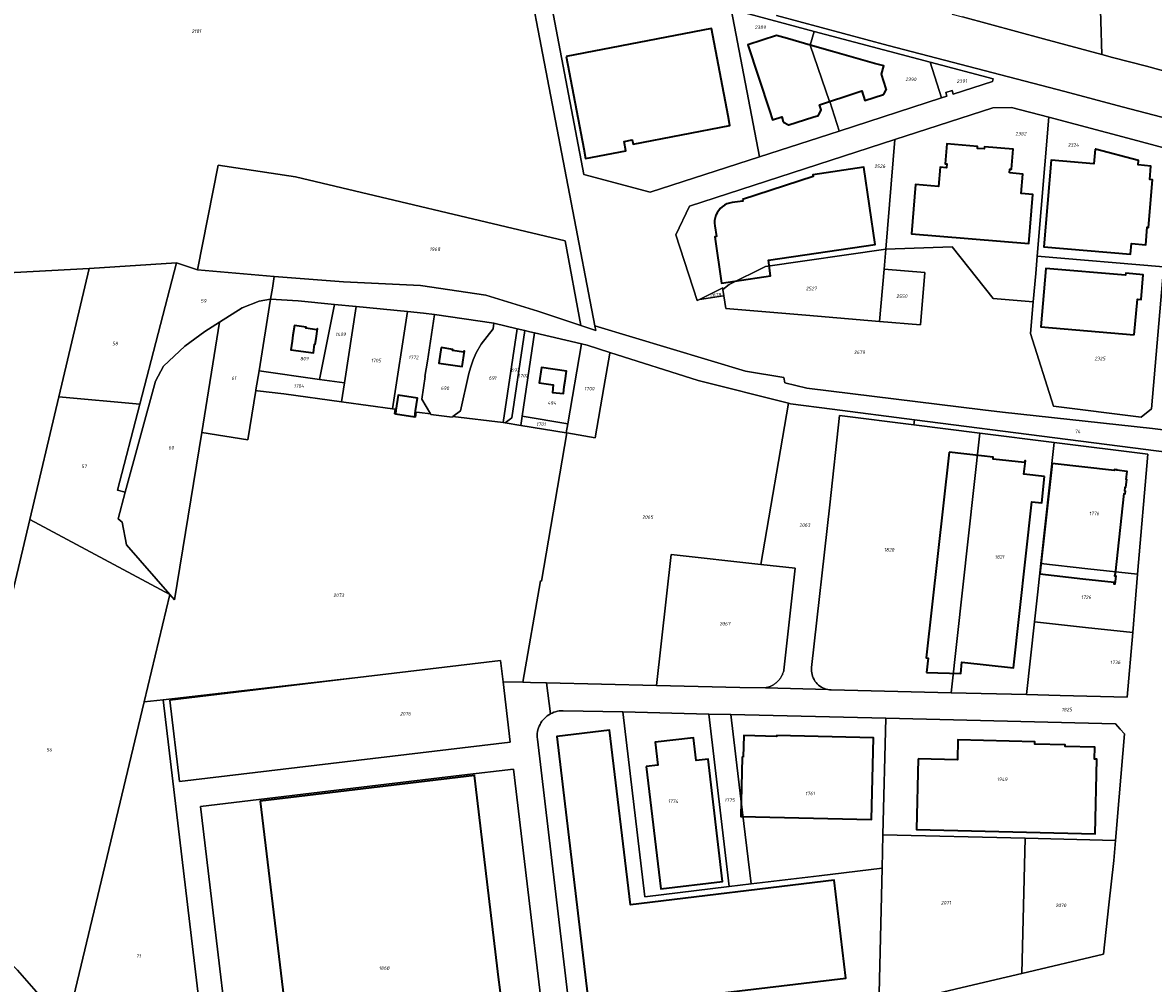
# Model space of a CAD drawing. Extents: x 177930 to 190767, y 381068 to 392034.
# Tile 87 of 256: x 181128 to 181707, y 385150 to 385643. Entities that reach past the tile are written whole.
import ezdxf
from ezdxf.enums import TextEntityAlignment as Align

# ---------------------------------------------------------------- set-up
doc = ezdxf.new("R2010")
doc.units = 0
for name, color, linetype, lineweight in [('B-XX-KG-GRENS_PERCEEL-GV', 150, 'Continuous', 25), ('B-XX-KG-GRENS_PERCEEL-S', 150, 'Continuous', 25), ('B-XX-OG-BEBOUWING-G', 7, 'Continuous', 35)]:
    doc.layers.add(name, color=color, linetype=linetype, lineweight=lineweight)
doc.styles.add('NLCS-ISO', font='NLCS-ISO.ttf', dxfattribs={"height": 1.8})

# ---------------------------------------------------------------- blocks, each defined once
blk = doc.blocks.new('SKG-PERCEELNUMMER-SO')
at = {"layer": 'DefPoints'}
blk.add_point((0, 0), dxfattribs=at)
at = {"style": 'NLCS-ISO', "oblique": 10, "flags": 1}
blk.add_attdef('GEMEENTECODE', text='', height=1.8, dxfattribs=at).set_placement((-0.5, 2.55), align=Align.MIDDLE_RIGHT)
at = {"style": 'NLCS-ISO', "oblique": 10}
blk.add_attdef('PERCEELNUMMER', text='', height=1.8, dxfattribs=at).set_placement((0, 0), align=Align.MIDDLE_CENTER)
at = {"style": 'NLCS-ISO', "oblique": 10, "flags": 1}
blk.add_attdef('SECTIE', text='', height=1.8, dxfattribs=at).set_placement((0.5, 2.5), align=Align.MIDDLE_LEFT)

msp = doc.modelspace()

# ---------------------------------------------------------------- linework, layer by layer
at = {"layer": 'B-XX-KG-GRENS_PERCEEL-GV'}
for points in [[(181078.964, 385512.15), (181161.911, 385516.546), (181206.707, 385519.398), (181217.374, 385515.92), (181228.012, 385569.441), (181267.585, 385563.533), (181405.758, 385530.744), (181413.844, 385487.385), (181421.437, 385484.855), (181420.986, 385487.199), (181384.614, 385677.023), (181326.589, 385690.989), (181305.32, 385696.17), (181249.602, 385711.538), (181185.516, 385729.489), (181109.485, 385751.747)], [(181384.614, 385677.023), (181420.986, 385487.199), (181498.064, 385464.019), (181517.783, 385460.727), (181518.196, 385457.958), (181529.604, 385455.312), (181619.637, 385444.143), (181629.789, 385442.884), (181706.563, 385434.526), (181757.499, 385428.32)], [(181715.332, 385593.055), (181691.009, 385599.443), (181661.597, 385607.235), (181571.258, 385630.862), (181514.055, 385646.216)], [(181514.055, 385646.216), (181571.258, 385630.862), (181661.597, 385607.235), (181691.009, 385599.443), (181715.332, 385593.055), (181831.343, 385562.487), (181831.92, 385564.655), (181840.296, 385562.428), (181844.713, 385561.253), (181843.134, 385580.297), (181836.873, 385581.962), (181831.844, 385583.299), (181832.309, 385585.051), (181829.153, 385585.891), (181816.345, 385589.385), (181795.008, 385595.205), (181757.016, 385605.589), (181729.084, 385613.159), (181722.163, 385615.074), (181703.564, 385620.221), (181686.146, 385624.767), (181680.623, 385626.26), (181650.766, 385634.331), (181609.279, 385645.437)], [(181712.157, 385516.142), (181706.14, 385444.721), (181700.702, 385440.357), (181655.795, 385445.968), (181644.171, 385483.211), (181645.538, 385499.414), (181645.521, 385499.415), (181625.017, 385501.154), (181604.04, 385527.622), (181569.913, 385526.425), (181569.063, 385516.279), (181569.133, 385516.273), (181590.011, 385514.445), (181587.72, 385487.634), (181566.813, 385489.404), (181528.95, 385492.609), (181488.024, 385496.074), (181487.05, 385502.551), (181486.817, 385502.516), (181474.512, 385500.69), (181473.297, 385500.084), (181462.412, 385533.881), (181469.441, 385548.484), (181574.644, 385582.588), (181624.788, 385598.856), (181634.372, 385599.116), (181653.503, 385594.07), (181696.481, 385582.661), (181712.403, 385578.434)], [(181757.499, 385428.32), (181706.563, 385434.526), (181629.789, 385442.884), (181619.637, 385444.143), (181529.604, 385455.312), (181518.196, 385457.958), (181517.783, 385460.727), (181498.064, 385464.019), (181420.986, 385487.199), (181421.437, 385484.855), (181413.844, 385487.385), (181391.666, 385494.775), (181365.046, 385502.907), (181331.664, 385507.867), (181292.117, 385509.791), (181256.628, 385512.47), (181255.835, 385506.414), (181254.886, 385500.879), (181268.94, 385499.989), (181287.553, 385498.187), (181298.76, 385497.101), (181324.93, 385494.568), (181333.166, 385493.733), (181338.788, 385492.915), (181369.2, 385488.491), (181381.218, 385485.716), (181385.129, 385484.814), (181387.718, 385484.171), (181389.975, 385483.646), (181414.15, 385477.902), (181416.931, 385477.242), (181428.595, 385473.534), (181473.849, 385459.149), (181520.192, 385447.49), (181521.203, 385447.237), (181542.572, 385444.491), (181584.678, 385439.08), (181656.496, 385429.85), (181748.359, 385417.977)], [(181748.359, 385417.977), (181656.496, 385429.85), (181584.678, 385439.08), (181584.391, 385436.427), (181618.191, 385432.158), (181656.298, 385427.456), (181704.151, 385421.411), (181698.979, 385359.9), (181697.737, 385345.12), (181696.462, 385329.981), (181693.684, 385296.994), (181659.369, 385297.842), (181641.965, 385298.272), (181603.418, 385299.134), (181542.038, 385300.638), (181541.19, 385300.689), (181540.35, 385300.81), (181508.338, 385301.618), (181495.291, 385301.948), (181495.217, 385301.95), (181452.508, 385302.945), (181396.207, 385304.257), (181398.186, 385288.37), (181399.049, 385288.799), (181399.942, 385289.163), (181400.859, 385289.46), (181401.796, 385289.689), (181402.747, 385289.847), (181403.707, 385289.934), (181404.671, 385289.95), (181435.239, 385289.321), (181479.291, 385288.242), (181490.655, 385288.025), (181569.954, 385286.074), (181687.593, 385283.181), (181689.99, 385280.528), (181692.172, 385278.111), (181689.475, 385245.773), (181687.622, 385223.492), (181687.619, 385223.453), (181686.77, 385213.254), (181684.254, 385190.569), (181681.445, 385165.189), (181639.617, 385155.316), (181623.542, 385151.522), (181566.374, 385138.029)], [(181411.594, 385106.385), (181391.491, 385275.443), (181391.415, 385276.405), (181391.41, 385277.371), (181391.477, 385278.334), (181391.615, 385279.29), (181391.823, 385280.232), (181392.101, 385281.157), (181392.447, 385282.058), (181392.859, 385282.932), (181393.335, 385283.772), (181393.871, 385284.574), (181394.466, 385285.335), (181395.116, 385286.049), (181395.816, 385286.714), (181396.564, 385287.324), (181397.356, 385287.877), (181398.186, 385288.37), (181396.207, 385304.257), (181387.994, 385304.449), (181384.082, 385304.541), (181373.912, 385304.781), (181377.568, 385273.915), (181208.275, 385253.668), (181203.254, 385295.434), (181296.715, 385306.598), (181296.579, 385306.601), (181296.525, 385306.602), (181199.898, 385295.582), (181235.11, 384998.21)], [(181566.374, 385138.029), (181568.078, 385209.227), (181535.877, 385205.386), (181500.975, 385201.222), (181489.831, 385199.815), (181446.545, 385194.657), (181435.239, 385289.321), (181404.671, 385289.95), (181403.707, 385289.934), (181402.747, 385289.847), (181401.796, 385289.689), (181400.859, 385289.46), (181399.942, 385289.163), (181399.049, 385288.799), (181398.186, 385288.37), (181397.356, 385287.877), (181396.564, 385287.324), (181395.816, 385286.714), (181395.116, 385286.049), (181394.466, 385285.335), (181393.871, 385284.574), (181393.335, 385283.772), (181392.859, 385282.932), (181392.447, 385282.058), (181392.101, 385281.157), (181391.823, 385280.232), (181391.615, 385279.29), (181391.477, 385278.334), (181391.41, 385277.371), (181391.415, 385276.405), (181391.491, 385275.443), (181411.594, 385106.385)], [(181116.873, 385146.346), (181127.917, 385134.042), (181139.993, 385119.066), (181149.562, 385106.441), (181159.226, 385092.465), (181176.035, 385065.167), (181318.936, 384827.917), (181319.596, 384826.781), (181322.653, 384821.517), (181322.711, 384821.421), (181333.394, 384829.946), (181330.487, 384836.269), (181279.604, 384921.782), (181246.925, 384975.816), (181245.18, 384978.579), (181232.341, 384998.914), (181225.385, 385009.931), (181185.926, 385075.377), (181174.189, 385093.796), (181159.659, 385115.024), (181150.212, 385127.425), (181144.378, 385135.085), (181125.133, 385157.06)]]:
    msp.add_lwpolyline(points, dxfattribs=at)
for points in [[(181602.846, 385685.713), (181603.985, 385646.854), (181609.279, 385645.437), (181650.766, 385634.331), (181680.623, 385626.26), (181679.618, 385660.527), (181678.814, 385687.94), (181650.565, 385687.112), (181618.23, 385686.164)], [(181679.618, 385660.527), (181680.623, 385626.26), (181686.146, 385624.767), (181703.564, 385620.221), (181722.163, 385615.074), (181719.958, 385688.783), (181719.947, 385689.146), (181678.814, 385687.94)], [(181415.374, 385564.685), (181396.842, 385661.566), (181426.65, 385667.267), (181490.832, 385649.415), (181533.325, 385638.089), (181592.619, 385622.285), (181624.947, 385613.668), (181624.561, 385612.428), (181604.471, 385605.919), (181603.894, 385607.698), (181600.717, 385606.669), (181601.294, 385604.89), (181598.535, 385603.996), (181546.131, 385587.017), (181505.305, 385573.79), (181449.196, 385555.648)], [(181490.832, 385649.415), (181426.65, 385667.267), (181396.842, 385661.566), (181415.374, 385564.685), (181449.196, 385555.648), (181505.305, 385573.79)], [(181546.131, 385587.017), (181546.077, 385587.188), (181541.339, 385602.219), (181541.054, 385602.127), (181531.311, 385631.021), (181533.325, 385638.089), (181490.832, 385649.415), (181505.305, 385573.79)], [(181592.619, 385622.285), (181533.325, 385638.089), (181531.311, 385631.021), (181541.054, 385602.127), (181541.339, 385602.219), (181546.077, 385587.188), (181546.131, 385587.017), (181598.535, 385603.996)], [(181598.535, 385603.996), (181601.294, 385604.89), (181600.717, 385606.669), (181603.894, 385607.698), (181604.471, 385605.919), (181624.561, 385612.428), (181624.947, 385613.668), (181592.619, 385622.285)], [(181646.766, 385513.968), (181647.52, 385522.908), (181653.503, 385594.07), (181634.372, 385599.116), (181624.788, 385598.856), (181574.644, 385582.588), (181569.913, 385526.425), (181604.04, 385527.622), (181625.017, 385501.154), (181645.521, 385499.415), (181645.538, 385499.414)], [(181716.882, 385572.238), (181712.403, 385578.434), (181696.481, 385582.661), (181653.503, 385594.07), (181647.52, 385522.908), (181712.267, 385517.445), (181713.392, 385530.803)], [(181574.644, 385582.588), (181469.441, 385548.484), (181462.412, 385533.881), (181473.297, 385500.084), (181474.512, 385500.69), (181486.463, 385506.657), (181486.56, 385505.814), (181489.756, 385508.387), (181508.337, 385517.639), (181569.913, 385526.425)], [(181256.628, 385512.47), (181292.117, 385509.791), (181331.664, 385507.867), (181365.046, 385502.907), (181391.666, 385494.775), (181413.844, 385487.385), (181405.758, 385530.744), (181267.585, 385563.533), (181228.012, 385569.441), (181217.374, 385515.92)], [(181569.913, 385526.425), (181508.337, 385517.639), (181489.756, 385508.387), (181486.56, 385505.814), (181486.567, 385505.763), (181487.05, 385502.551), (181488.024, 385496.074), (181528.95, 385492.609), (181566.813, 385489.404), (181569.063, 385516.279)], [(181161.911, 385516.546), (181146.35, 385450.775), (181187.811, 385447.084), (181206.707, 385519.398)], [(181206.707, 385519.398), (181187.811, 385447.084), (181176.362, 385403.048), (181180.438, 385401.986), (181195.934, 385458.834), (181199.976, 385466.514), (181210.876, 385476.801), (181221.216, 385484.359), (181228.666, 385489.064), (181240.299, 385496.397), (181249.009, 385499.807), (181254.886, 385500.879), (181255.835, 385506.414), (181256.628, 385512.47), (181217.374, 385515.92)], [(181646.766, 385513.968), (181645.538, 385499.414), (181644.171, 385483.211), (181655.795, 385445.968), (181700.702, 385440.357), (181706.14, 385444.721), (181712.157, 385516.142), (181712.267, 385517.445), (181647.52, 385522.908)], [(181078.964, 385512.15), (181017.026, 385248.825), (181058.235, 385218.676), (181075.706, 385204.337), (181085.983, 385195.624), (181131.489, 385387.964), (181146.35, 385450.775), (181161.911, 385516.546)], [(181569.133, 385516.273), (181569.063, 385516.279), (181566.813, 385489.404), (181587.72, 385487.634), (181590.011, 385514.445)], [(181486.817, 385502.516), (181487.05, 385502.551), (181486.567, 385505.763), (181486.56, 385505.814), (181486.463, 385506.657), (181474.512, 385500.69)], [(181247.336, 385454.308), (181248.921, 385464.082), (181254.886, 385500.879), (181249.009, 385499.807), (181240.299, 385496.397), (181228.666, 385489.064), (181219.555, 385432.584), (181243.196, 385428.77), (181247.294, 385454.051)], [(181248.921, 385464.082), (181279.961, 385459.701), (181287.553, 385498.187), (181268.94, 385499.989), (181254.886, 385500.879)], [(181287.553, 385498.187), (181279.961, 385459.701), (181292.712, 385457.969), (181298.76, 385497.101)], [(181291.217, 385448.293), (181292.348, 385448.139), (181317.251, 385444.738), (181324.93, 385494.568), (181298.76, 385497.101), (181292.712, 385457.969)], [(181318.698, 385444.539), (181318.304, 385442.088), (181329.002, 385440.436), (181329.414, 385443.005), (181331.068, 385442.727), (181336.746, 385442.052), (181332.254, 385449.534), (181334.005, 385461.172), (181333.936, 385461.182), (181335.143, 385469.074), (181338.788, 385492.915), (181333.166, 385493.733), (181324.93, 385494.568), (181317.251, 385444.738)], [(181203.268, 385349.519), (181205.705, 385346.734), (181219.555, 385432.584), (181228.666, 385489.064), (181221.216, 385484.359), (181210.876, 385476.801), (181199.976, 385466.514), (181195.934, 385458.834), (181180.438, 385401.986), (181176.717, 385388.335), (181178.913, 385386.53), (181181.032, 385374.922)], [(181338.788, 385492.915), (181335.143, 385469.074), (181333.936, 385461.182), (181334.005, 385461.172), (181332.254, 385449.534), (181336.746, 385442.052), (181336.95, 385441.714), (181347.905, 385440.431), (181348.245, 385440.685), (181352.169, 385443.601), (181356.446, 385462.802), (181357.327, 385465.64), (181358.651, 385469.748), (181360.164, 385473.309), (181362.801, 385477.729), (181368.892, 385485.658), (181369.2, 385488.491)], [(181374.069, 385437.614), (181381.218, 385485.716), (181369.2, 385488.491), (181368.892, 385485.658), (181362.801, 385477.729), (181360.164, 385473.309), (181358.651, 385469.748), (181357.327, 385465.64), (181356.446, 385462.802), (181352.169, 385443.601), (181348.245, 385440.685)], [(181374.069, 385437.614), (181375.071, 385437.495), (181378.485, 385440.108), (181385.129, 385484.814), (181381.218, 385485.716)], [(181382.975, 385436.185), (181383.675, 385440.924), (181389.975, 385483.646), (181387.718, 385484.171), (181385.129, 385484.814), (181378.485, 385440.108), (181375.071, 385437.495)], [(181389.975, 385483.646), (181383.675, 385440.924), (181407.044, 385436.93), (181414.15, 385477.902)], [(181421.067, 385429.809), (181425.52, 385455.668), (181428.548, 385473.256), (181428.595, 385473.534), (181416.931, 385477.242), (181414.15, 385477.902), (181407.044, 385436.93), (181406.245, 385432.327), (181406.529, 385432.281)], [(181452.508, 385302.945), (181459.953, 385370.039), (181506.024, 385364.927), (181520.192, 385447.49), (181473.849, 385459.149), (181428.595, 385473.534), (181428.548, 385473.256), (181425.52, 385455.668), (181421.067, 385429.809), (181406.529, 385432.281), (181393.54, 385356.399), (181393.088, 385356.468), (181384.082, 385304.541), (181387.994, 385304.449), (181396.207, 385304.257)], [(181291.217, 385448.293), (181292.712, 385457.969), (181279.961, 385459.701), (181248.921, 385464.082), (181247.336, 385454.308), (181247.294, 385454.051), (181248.107, 385453.955), (181261.642, 385452.344)], [(181331.068, 385442.727), (181329.414, 385443.005), (181329.002, 385440.436), (181318.304, 385442.088), (181318.698, 385444.539), (181317.251, 385444.738), (181292.348, 385448.139), (181291.217, 385448.293), (181261.642, 385452.344), (181248.107, 385453.955), (181247.294, 385454.051), (181243.196, 385428.77), (181219.555, 385432.584), (181205.705, 385346.734), (181203.268, 385349.519), (181190.046, 385294.459), (181199.898, 385295.582), (181296.525, 385306.602), (181296.579, 385306.601), (181296.715, 385306.598), (181372.623, 385315.665), (181373.912, 385304.781), (181384.082, 385304.541), (181393.088, 385356.468), (181393.54, 385356.399), (181406.529, 385432.281), (181406.245, 385432.327), (181382.975, 385436.185), (181375.071, 385437.495), (181374.069, 385437.614), (181348.245, 385440.685), (181347.905, 385440.431), (181336.95, 385441.714), (181336.746, 385442.052)], [(181187.811, 385447.084), (181146.35, 385450.775), (181131.489, 385387.964), (181203.268, 385349.519), (181181.032, 385374.922), (181178.913, 385386.53), (181176.717, 385388.335), (181180.438, 385401.986), (181176.362, 385403.048)], [(181540.35, 385300.81), (181539.468, 385301.015), (181538.607, 385301.297), (181537.774, 385301.654), (181536.976, 385302.082), (181536.218, 385302.579), (181535.507, 385303.14), (181534.848, 385303.762), (181534.246, 385304.439), (181533.706, 385305.166), (181533.232, 385305.938), (181532.828, 385306.749), (181532.496, 385307.592), (181532.24, 385308.461), (181532.061, 385309.349), (181531.961, 385310.249), (181531.94, 385311.155), (181531.999, 385312.059), (181541.264, 385395.488), (181546.344, 385441.233), (181584.391, 385436.427), (181584.678, 385439.08), (181542.572, 385444.491), (181521.203, 385447.237), (181520.192, 385447.49), (181506.024, 385364.927), (181523.563, 385362.981), (181517.763, 385310.718), (181517.666, 385310.324), (181517.555, 385309.934), (181517.431, 385309.547), (181517.294, 385309.165), (181517.143, 385308.788), (181516.98, 385308.417), (181516.804, 385308.051), (181516.616, 385307.691), (181516.415, 385307.338), (181516.203, 385306.993), (181515.979, 385306.654), (181515.743, 385306.324), (181515.496, 385306.002), (181515.238, 385305.688), (181514.97, 385305.384), (181514.691, 385305.089), (181514.403, 385304.803), (181514.104, 385304.528), (181513.797, 385304.263), (181513.48, 385304.009), (181513.155, 385303.766), (181512.822, 385303.534), (181512.482, 385303.313), (181512.133, 385303.105), (181511.778, 385302.908), (181511.417, 385302.724), (181511.049, 385302.552), (181510.675, 385302.393), (181510.297, 385302.247), (181509.913, 385302.114), (181509.525, 385301.995), (181509.134, 385301.888), (181508.739, 385301.795), (181508.338, 385301.618)], [(181382.975, 385436.185), (181406.245, 385432.327), (181407.044, 385436.93), (181383.675, 385440.924)], [(181603.418, 385299.134), (181618.191, 385432.158), (181584.391, 385436.427), (181546.344, 385441.233), (181541.264, 385395.488), (181531.999, 385312.059), (181531.94, 385311.155), (181531.961, 385310.249), (181532.061, 385309.349), (181532.24, 385308.461), (181532.496, 385307.592), (181532.828, 385306.749), (181533.232, 385305.938), (181533.706, 385305.166), (181534.246, 385304.439), (181534.848, 385303.762), (181535.507, 385303.14), (181536.218, 385302.579), (181536.976, 385302.082), (181537.774, 385301.654), (181538.607, 385301.297), (181539.468, 385301.015), (181540.35, 385300.81), (181541.19, 385300.689), (181542.038, 385300.638)], [(181603.418, 385299.134), (181641.965, 385298.272), (181646.102, 385335.561), (181647.796, 385350.862), (181649.397, 385365.397), (181656.298, 385427.456), (181618.191, 385432.158)], [(181656.298, 385427.456), (181649.397, 385365.397), (181673.424, 385362.741), (181698.979, 385359.9), (181704.151, 385421.411)], [(181085.983, 385195.624), (181091.298, 385191.118), (181104.359, 385178.145), (181125.133, 385157.06), (181144.378, 385135.085), (181150.212, 385127.425), (181190.046, 385294.459), (181203.268, 385349.519), (181131.489, 385387.964)], [(181508.338, 385301.618), (181508.739, 385301.795), (181509.134, 385301.888), (181509.525, 385301.995), (181509.913, 385302.114), (181510.297, 385302.247), (181510.675, 385302.393), (181511.049, 385302.552), (181511.417, 385302.724), (181511.778, 385302.908), (181512.133, 385303.105), (181512.482, 385303.313), (181512.822, 385303.534), (181513.155, 385303.766), (181513.48, 385304.009), (181513.797, 385304.263), (181514.104, 385304.528), (181514.403, 385304.803), (181514.691, 385305.089), (181514.97, 385305.384), (181515.238, 385305.688), (181515.496, 385306.002), (181515.743, 385306.324), (181515.979, 385306.654), (181516.203, 385306.993), (181516.415, 385307.338), (181516.616, 385307.691), (181516.804, 385308.051), (181516.98, 385308.417), (181517.143, 385308.788), (181517.294, 385309.165), (181517.431, 385309.547), (181517.555, 385309.934), (181517.666, 385310.324), (181517.763, 385310.718), (181523.563, 385362.981), (181506.024, 385364.927), (181459.953, 385370.039), (181452.508, 385302.945), (181495.217, 385301.95), (181495.291, 385301.948)], [(181698.979, 385359.9), (181673.424, 385362.741), (181649.397, 385365.397), (181647.796, 385350.862), (181646.102, 385335.561), (181672.292, 385332.652), (181696.462, 385329.981), (181697.737, 385345.12)], [(181696.462, 385329.981), (181672.292, 385332.652), (181646.102, 385335.561), (181641.965, 385298.272), (181659.369, 385297.842), (181693.684, 385296.994)], [(181296.715, 385306.598), (181203.254, 385295.434), (181208.275, 385253.668), (181377.568, 385273.915), (181373.912, 385304.781), (181372.623, 385315.665)], [(181232.341, 384998.914), (181235.11, 384998.21), (181199.898, 385295.582), (181190.046, 385294.459), (181150.212, 385127.425), (181159.659, 385115.024), (181174.189, 385093.796), (181185.926, 385075.377), (181225.385, 385009.931)], [(181479.291, 385288.242), (181435.239, 385289.321), (181446.545, 385194.657), (181489.831, 385199.815)], [(181500.975, 385201.222), (181495.784, 385244.87), (181490.655, 385288.025), (181479.291, 385288.242), (181489.831, 385199.815)], [(181568.496, 385226.347), (181568.497, 385226.387), (181569.954, 385286.074), (181490.655, 385288.025), (181495.784, 385244.87), (181500.975, 385201.222), (181535.877, 385205.386), (181568.078, 385209.227)], [(181568.496, 385226.347), (181641.317, 385224.578), (181687.619, 385223.453), (181687.622, 385223.492), (181689.475, 385245.773), (181692.172, 385278.111), (181689.99, 385280.528), (181687.593, 385283.181), (181569.954, 385286.074), (181568.497, 385226.387)], [(181379.258, 385260.04), (181352.893, 385256.896), (181309.913, 385251.771), (181218.938, 385240.922), (181240.611, 385058.75), (181331.656, 385069.605), (181374.928, 385074.765), (181400.998, 385077.874)], [(181240.611, 385058.75), (181218.938, 385240.922), (181309.913, 385251.771), (181352.893, 385256.896), (181379.258, 385260.04), (181400.998, 385077.874), (181374.928, 385074.765), (181331.656, 385069.605)], [(181639.617, 385155.316), (181641.317, 385224.578), (181568.496, 385226.347), (181568.078, 385209.227), (181566.374, 385138.029), (181623.542, 385151.522)], [(181639.617, 385155.316), (181681.445, 385165.189), (181684.254, 385190.569), (181686.77, 385213.254), (181687.619, 385223.453), (181641.317, 385224.578)]]:
    msp.add_lwpolyline(points, close=True, dxfattribs=at)
at = {"layer": 'B-XX-OG-BEBOUWING-G'}
for points in [[(181406.234, 385625.216), (181415.303, 385577.844), (181416.241, 385572.933), (181436.873, 385576.874), (181435.958, 385581.618), (181440.14, 385582.429), (181440.498, 385580.349), (181490.134, 385589.827), (181489.196, 385594.739), (181480.626, 385639.508)], [(181633.295, 385565.562), (181633.489, 385567.539), (181634.398, 385567.436), (181635.199, 385577.645), (181620.539, 385578.93), (181620.448, 385577.884), (181616.943, 385578.103), (181617.03, 385579.149), (181601.164, 385580.468), (181600.323, 385570.282), (181601.294, 385570.197), (181601.061, 385568.218), (181597.841, 385568.511), (181597.021, 385558.547), (181585.153, 385559.525), (181583.069, 385534.358), (181643.167, 385529.324), (181645.261, 385554.512), (181639.373, 385555.026), (181640.176, 385564.973)], [(181677.201, 385577.728), (181676.57, 385570.189), (181654.642, 385572.028), (181650.891, 385527.588), (181695.342, 385523.857), (181695.851, 385529.313), (181703.178, 385528.742), (181703.877, 385537.694), (181704.525, 385537.644), (181706.566, 385561.958), (181705.215, 385562.215), (181705.794, 385569.061), (181699.196, 385569.619), (181699.446, 385571.845), (181677.469, 385577.657)], [(181496.559, 385552.004), (181496.7, 385551.101), (181491.246, 385550.349), (181489.88, 385550.083), (181488.565, 385549.634), (181487.327, 385549.015), (181486.186, 385548.227), (181485.147, 385547.304), (181483.526, 385545.097), (181482.925, 385543.847), (181482.5, 385542.488), (181482.281, 385541.121), (181482.245, 385539.732), (181482.392, 385538.349), (181483.25, 385532.992), (181482.321, 385532.819), (181485.836, 385509.127), (181492.582, 385510.128), (181510.882, 385512.859), (181509.821, 385520.767), (181564.55, 385528.852), (181558.728, 385568.467), (181532.66, 385564.634), (181532.773, 385563.746)], [(181697.28, 385482.632), (181698.826, 385500.806), (181700.82, 385500.648), (181701.825, 385513.385), (181692.853, 385514.093), (181692.774, 385513.096), (181651.917, 385516.516), (181649.426, 385486.62)], [(181278.566, 385485.078), (181272.93, 385485.932), (181273.013, 385486.476), (181267.031, 385487.383), (181266.282, 385482.439), (181265.88, 385479.304), (181265.241, 385474.962), (181276.858, 385473.296), (181277.376, 385477.836), (181277.755, 385477.788), (181278.12, 385480.649), (181278.87, 385485.588), (181278.649, 385485.622)], [(181342.236, 385476.001), (181341.062, 385468.085), (181352.941, 385466.369), (181354.102, 385474.219), (181353.856, 385474.256), (181353.774, 385473.712), (181348.108, 385474.563), (181348.19, 385475.107)], [(181405.294, 385456.067), (181405.735, 385459.009), (181406.477, 385463.958), (181393.652, 385465.884), (181392.468, 385457.988), (181399.584, 385456.922), (181399.221, 385453.1), (181404.96, 385452.553)], [(181447.203, 385261.407), (181454.677, 385198.633), (181486.404, 385202.403), (181478.945, 385265.144), (181472.928, 385264.466), (181471.522, 385276.135), (181451.822, 385273.79), (181453.211, 385262.122)], [(181496.96, 385266.134), (181496.447, 385266.142), (181495.707, 385235.783), (181562.668, 385234.153), (181563.676, 385276.132), (181514.077, 385277.322), (181514.055, 385276.805), (181497.216, 385277.214)], [(181586.59, 385265.311), (181585.701, 385229.093), (181677.139, 385226.83), (181678.078, 385265.059), (181676.868, 385265.065), (181677.012, 385271.318), (181661.852, 385271.705), (181661.907, 385272.555), (181646.347, 385272.913), (181646.379, 385274.099), (181606.937, 385275.075), (181606.646, 385264.817)], [(181372.265, 385148.341), (181371.821, 385152.056), (181359.34, 385256.758), (181293.668, 385248.885), (181249.558, 385243.648), (181269.156, 385080.165), (181348.056, 385089.592), (181348.22, 385089.612), (181365.376, 385091.672), (181378.84, 385093.289)]]:
    msp.add_lwpolyline(points, close=True, dxfattribs=at)
for points in [[(181531.309, 385631.027), (181519.631, 385634.34), (181513.965, 385635.948), (181499.334, 385631.208), (181510.357, 385597.453), (181511.875, 385592.689), (181516.667, 385594.216), (181517.485, 385591.667), (181517.544, 385591.483), (181520.199, 385590.138), (181520.359, 385590.189), (181532.627, 385594.13), (181535.421, 385595.027), (181535.581, 385595.078), (181536.943, 385597.748), (181536.887, 385597.92), (181536.051, 385600.51), (181541.054, 385602.127)], [(181541.054, 385602.127), (181550.101, 385605.051), (181557.737, 385607.519), (181559.303, 385602.72), (181568.753, 385605.782), (181568.903, 385605.831), (181570.287, 385608.518), (181570.238, 385608.671), (181567.835, 385616.091), (181569.02, 385620.355), (181564.203, 385621.694), (181542.755, 385627.779), (181531.309, 385631.027)], [(181329.147, 385443.626), (181330.159, 385450.201), (181320.266, 385451.724), (181319.061, 385443.901)], [(181319.061, 385443.901), (181318.79, 385442.141), (181328.673, 385440.549), (181329.147, 385443.626)], [(181602.428, 385422.436), (181590.736, 385317.054), (181591.65, 385316.953), (181590.823, 385309.499)], [(181651.312, 385409.986), (181640.703, 385411.161), (181641.616, 385418.01), (181641.168, 385418.07), (181641.048, 385417.167), (181624.94, 385418.934), (181625.05, 385419.928), (181619.058, 385420.592), (181602.428, 385422.436)], [(181670.817, 385357.59), (181686.891, 385355.798), (181686.801, 385354.986), (181687.49, 385354.909), (181687.927, 385358.837), (181687.34, 385358.902), (181687.471, 385360.079), (181687.553, 385360.07), (181692.105, 385401.241), (181692.597, 385401.187), (181692.726, 385402.469), (181692.434, 385402.501), (181692.659, 385404.522), (181692.943, 385404.491), (181693.384, 385408.445), (181693.099, 385408.477), (181693.557, 385412.598), (181688.383, 385413.182), (181688.414, 385413.459), (181687.118, 385413.6), (181687.063, 385413.108), (181655.111, 385416.683), (181648.848, 385360.04)], [(181590.823, 385309.499), (181608.353, 385309.056), (181609, 385314.909), (181635.445, 385311.981), (181644.85, 385397.038), (181649.82, 385396.488), (181651.312, 385409.986)], [(181648.848, 385360.04), (181670.817, 385357.59)], [(181462.122, 385142.574), (181549.483, 385152.973), (181543.528, 385203.069), (181439.15, 385190.504), (181428.368, 385280.062), (181401.498, 385276.827), (181418.09, 385137.332)]]:
    msp.add_lwpolyline(points, dxfattribs=at)

# ---------------------------------------------------------------- block references
at = {"layer": 'B-XX-KG-GRENS_PERCEEL-S'}
for p, values in [((181216.874, 385638.184), {'PERCEELNUMMER': '2181'}), ((181505.684, 385640.144), {'PERCEELNUMMER': '2389'}), ((181582.802, 385613.492), {'PERCEELNUMMER': '2390'}), ((181608.894, 385612.577), {'PERCEELNUMMER': '2391'}), ((181639.132, 385585.652), {'PERCEELNUMMER': '2382'}), ((181666.056, 385579.861), {'PERCEELNUMMER': '2324'}), ((181566.928, 385568.976), {'PERCEELNUMMER': '2526'}), ((181339.025, 385526.475), {'PERCEELNUMMER': '1968'}), ((181531.852, 385506.306), {'PERCEELNUMMER': '2527'}), ((181220.501, 385499.981), {'PERCEELNUMMER': '59'}), ((181482.757, 385503.153), {'PERCEELNUMMER': '2678'}), ((181578.178, 385502.382), {'PERCEELNUMMER': '2550'}), ((181290.743, 385482.871), {'PERCEELNUMMER': '1409'}), ((181175.197, 385478.104), {'PERCEELNUMMER': '58'}), ((181272.162, 385470.4), {'PERCEELNUMMER': '809'}), ((181328.092, 385471), {'PERCEELNUMMER': '1772'}), ((181556.517, 385473.667), {'PERCEELNUMMER': '2679'}), ((181679.663, 385470.426), {'PERCEELNUMMER': '2325'}), ((181308.85, 385469.404), {'PERCEELNUMMER': '1705'}), ((181380.185, 385464.535), {'PERCEELNUMMER': '692'}), ((181236.034, 385460.389), {'PERCEELNUMMER': '61'}), ((181368.569, 385460.471), {'PERCEELNUMMER': '691'}), ((181384.212, 385461.633), {'PERCEELNUMMER': '1702'}), ((181269.331, 385456.385), {'PERCEELNUMMER': '1704'}), ((181344.146, 385455.239), {'PERCEELNUMMER': '690'}), ((181418.124, 385455.008), {'PERCEELNUMMER': '1700'}), ((181398.865, 385447.596), {'PERCEELNUMMER': '494'}), ((181393.379, 385436.802), {'PERCEELNUMMER': '1701'}), ((181668.187, 385433.047), {'PERCEELNUMMER': '74'}), ((181203.923, 385424.748), {'PERCEELNUMMER': '60'}), ((181159.278, 385415.16), {'PERCEELNUMMER': '57'}), ((181447.996, 385389.204), {'PERCEELNUMMER': '2065'}), ((181676.69, 385391.018), {'PERCEELNUMMER': '1776'}), ((181528.443, 385385.104), {'PERCEELNUMMER': '2063'}), ((181571.644, 385372.413), {'PERCEELNUMMER': '1820'}), ((181628.233, 385368.763), {'PERCEELNUMMER': '1821'}), ((181289.739, 385349.134), {'PERCEELNUMMER': '2073'}), ((181672.582, 385348.137), {'PERCEELNUMMER': '1726'}), ((181487.585, 385334.547), {'PERCEELNUMMER': '2067'}), ((181687.538, 385314.745), {'PERCEELNUMMER': '1736'}), ((181323.946, 385288.411), {'PERCEELNUMMER': '2076'}), ((181662.717, 385290.551), {'PERCEELNUMMER': '1825'}), ((181141.453, 385269.978), {'PERCEELNUMMER': '56'}), ((181629.56, 385254.852), {'PERCEELNUMMER': '1949'}), ((181531.189, 385247.576), {'PERCEELNUMMER': '1761'}), ((181461.001, 385243.631), {'PERCEELNUMMER': '1774'}), ((181489.992, 385244.185), {'PERCEELNUMMER': '1775'}), ((181600.784, 385191.532), {'PERCEELNUMMER': '2071'}), ((181659.641, 385190.211), {'PERCEELNUMMER': '2070'}), ((181187.142, 385164.307), {'PERCEELNUMMER': '71'}), ((181313.022, 385158.077), {'PERCEELNUMMER': '1868'})]:
    msp.add_blockref('SKG-PERCEELNUMMER-SO', p, dxfattribs=at).add_auto_attribs(values)

doc.saveas('drawing.dxf')
